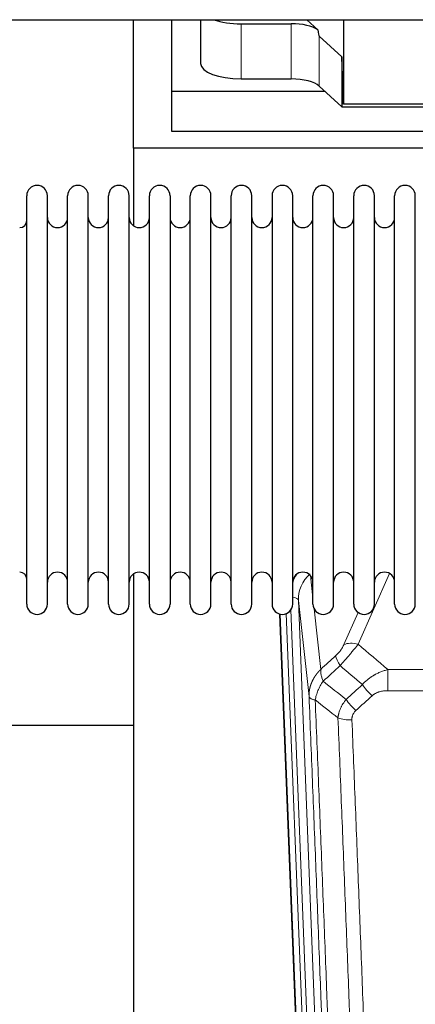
# Model space of a CAD drawing. Header units: inches. Extents: x 0 to 23760, y -13 to 16800.
# Tile 25 of 204: x 4461 to 4656, y 6693 to 7180. Entities that reach past the tile are written whole.
import ezdxf

# ---------------------------------------------------------------- set-up
doc = ezdxf.new("R2010")
doc.units = ezdxf.units.IN
doc.layers.add('254', color=7, linetype='Continuous', true_color=0xffffff)

msp = doc.modelspace()

# ---------------------------------------------------------------- linework, layer by layer
at = {"layer": '254', "color": 2, "linetype": 'Continuous', "lineweight": 25}
for p, q in [((4113.855, 7179.632), (6539.348, 7179.632)), ((4516.723, 7116.087), (4516.723, 7179.632)), ((4535.723, 7144.201), (4535.723, 7179.632)), ((4549.934, 7179.631), (4549.934, 7158.034)), ((4569.934, 7177.635), (4594.768, 7177.635)), ((4607.897, 7174.671), (4602.525, 7179.632)), ((4620.657, 7179.632), (4620.657, 7137.875)), ((4619.736, 7161.334), (4608.626, 7171.501)), ((4619.736, 7161.334), (4619.736, 7136.572)), ((4620.657, 7137.875), (4619.736, 7161.334)), ((4569.934, 7150.38), (4594.768, 7150.38)), ((4535.723, 7124.398), (4535.723, 7144.201)), ((4611.483, 7144.201), (4535.723, 7144.201)), ((4608.626, 7146.837), (4619.736, 7136.572)), ((4619.736, 7136.572), (4711.672, 7136.572)), ((4710.692, 7137.875), (4620.657, 7137.875)), ((4965.723, 7124.398), (4535.723, 7124.398)), ((4516.723, 7116.087), (4516.723, 7077.842)), ((5004.723, 7116.087), (4516.723, 7116.087)), ((4464.063, 7081.237), (4464.063, 7092.638)), ((4474.263, 7081.237), (4474.263, 7092.638)), ((4484.263, 7081.237), (4484.263, 7092.638)), ((4494.463, 7081.237), (4494.463, 7092.638)), ((4504.463, 7081.237), (4504.463, 7092.638)), ((4514.663, 7081.237), (4514.663, 7092.638)), ((4524.663, 7081.237), (4524.663, 7092.638)), ((4534.863, 7092.638), (4534.863, 7081.237)), ((4544.863, 7081.237), (4544.863, 7092.638)), ((4555.063, 7081.237), (4555.063, 7092.638)), ((4565.063, 6890.838), (4565.063, 7092.638)), ((4575.263, 6890.838), (4575.263, 7092.638)), ((4585.263, 7092.638), (4585.263, 6890.838)), ((4595.463, 6890.838), (4595.463, 7092.638)), ((4605.463, 6890.838), (4605.463, 7092.638)), ((4615.663, 6890.838), (4615.663, 7092.638)), ((4625.663, 6890.838), (4625.663, 7092.638)), ((4635.863, 6890.838), (4635.863, 7092.638)), ((4645.863, 6890.838), (4645.863, 7092.638)), ((4656.063, 6890.838), (4656.063, 7092.638)), ((4464.063, 6890.838), (4464.063, 7081.237)), ((4474.263, 6890.838), (4474.263, 7081.237)), ((4484.263, 6890.838), (4484.263, 7081.237)), ((4494.463, 6890.838), (4494.463, 7081.237)), ((4504.463, 6890.838), (4504.463, 7081.237)), ((4514.663, 6890.838), (4514.663, 7081.237)), ((4524.663, 6890.838), (4524.663, 7081.237)), ((4534.863, 7081.237), (4534.863, 6890.838)), ((4544.863, 6890.838), (4544.863, 7081.237)), ((4555.063, 6890.838), (4555.063, 7081.237)), ((4516.723, 6905.629), (4516.723, 6678.828)), ((4601.659, 6566.534), (4589.086, 6885.897)), ((4516.756, 6830.863), (4444.774, 6830.863))]:
    msp.add_line(p, q, dxfattribs=at)
at = {"layer": '254', "color": 110, "linetype": 'Continuous', "lineweight": 13}
for p, q in [((4569.934, 7177.635), (4569.934, 7150.38)), ((4594.768, 7177.635), (4594.768, 7150.38)), ((4608.626, 7171.501), (4608.626, 7146.837)), ((4643.23, 6905.992), (4627.85, 6870.961)), ((4604.235, 6904.869), (4605.463, 6893.782)), ((4598.299, 6892.615), (4611.365, 6560.722)), ((4603.547, 6845.209), (4598.299, 6892.615)), ((4602.032, 6563.276), (4589.333, 6885.839)), ((4592.269, 6886.107), (4605.026, 6562.056)), ((4594.555, 6887.931), (4607.373, 6562.348)), ((4606.052, 6888.458), (4609.362, 6858.561)), ((4620.788, 6870.811), (4627.769, 6886.709)), ((4642.477, 6858.441), (4875.649, 6858.441)), ((4642.477, 6848.01), (4642.477, 6858.441)), ((4875.649, 6848.01), (4642.477, 6848.01))]:
    msp.add_line(p, q, dxfattribs=at)
at = {"layer": '254', "color": 2, "linetype": 'Continuous', "lineweight": 25}
for centre, radius, start, end in [((4469.163, 7092.638), 5.1, 0, 180), ((4489.363, 7092.638), 5.1, 0, 180), ((4509.563, 7092.638), 5.1, 0, 180), ((4529.763, 7092.638), 5.1, 0, 180), ((4549.963, 7092.638), 5.1, 0, 180), ((4570.163, 7092.638), 5.1, 0, 180), ((4590.363, 7092.638), 5.1, 0, 180), ((4610.563, 7092.638), 5.1, 0, 180), ((4630.763, 7092.638), 5.1, 0, 180), ((4650.963, 7092.638), 5.1, 0, 180), ((4460.563, 7080.388), 3.5, 270, 0), ((4479.263, 7081.888), 5, 180, 0), ((4499.463, 7081.888), 5, 180, 0), ((4519.663, 7081.888), 5, 180, 0), ((4539.863, 7081.888), 5, 180, 0), ((4560.063, 7081.888), 5, 180, 0), ((4580.263, 7081.888), 5, 180, 0), ((4600.463, 7081.888), 5, 180, 0), ((4620.663, 7081.888), 5, 180, 0), ((4640.863, 7081.888), 5, 180, 0), ((4460.563, 6903.088), 3.5, 0, 90), ((4479.263, 6901.588), 5, 0, 180), ((4499.463, 6901.588), 5, 0, 180), ((4519.663, 6901.588), 5, 0, 180), ((4539.863, 6901.588), 5, 0, 180), ((4560.063, 6901.588), 5, 0, 180), ((4580.263, 6901.588), 5, 0, 180), ((4600.463, 6901.588), 5, 0, 180), ((4620.663, 6901.588), 5, 0, 180), ((4640.863, 6901.588), 5, 0, 180), ((4469.163, 6890.838), 5.1, 180, 0), ((4489.363, 6890.838), 5.1, 180, 0), ((4509.563, 6890.838), 5.1, 180, 0), ((4529.763, 6890.838), 5.1, 180, 0), ((4549.963, 6890.838), 5.1, 180, 0), ((4570.163, 6890.838), 5.1, 180, 0), ((4590.363, 6890.838), 5.1, 180, 0), ((4610.563, 6890.838), 5.1, 180, 0), ((4630.763, 6890.838), 5.1, 180, 0), ((4650.963, 6890.838), 5.1, 180, 0)]:
    msp.add_arc(centre, radius, start, end, dxfattribs=at)
for centre, major_axis, ratio, start_param, end_param in [((4569.934, 7185.288), (-20, 0), 0.3826834, 0.8317107, 1.5707963), ((4594.768, 7171.895), (15, 0), 0.3826834, 0.5047652, 1.5707963), ((4594.768, 7583.109), (13.933, -411.641), 0.0134983, 6.1578935, 6.2699677), ((4569.934, 7158.034), (-20, 0), 0.3826834, 0.0000123, 1.5707963), ((4594.768, 7144.64), (15, 0), 0.3826834, 0.392691, 1.5707963)]:
    msp.add_ellipse(centre, major_axis=major_axis, ratio=ratio, start_param=start_param, end_param=end_param, dxfattribs=at)
at = {"layer": '254', "color": 110, "linetype": 'Continuous', "lineweight": 13}
for centre, major_axis, ratio, start_param, end_param in [((4618.326, 6894.961), (24.034, -0.11), 0.8859493, 2.6223803, 2.8322909), ((4618.326, 6893.114), (20.033, -0.591), 0.8872905, 2.3837407, 3.2028538), ((4594.307, 6892.395), (3.997, 0.157), 0.4614673, 0.0341943, 1.2593116), ((4627.85, 6864.789), (-9.156, 4.02), 0.5833249, 4.9631119, 5.806783), ((4623.763, 6859.191), (6.719, -7.407), 0.3029797, 3.5431496, 4.2886573), ((4634.718, 6849.804), (6.736, -7.391), 0.3030979, 4.2875497, 5.03344), ((4626.709, 6842.512), (6.729, -7.397), 0.3051216, 4.2889758, 5.0360109), ((4624.737, 6837.918), (-9.992, -0.404), 0.431453, 0.7935197, 1.5533391)]:
    msp.add_ellipse(centre, major_axis=major_axis, ratio=ratio, start_param=start_param, end_param=end_param, dxfattribs=at)
for points, knots in [([(4620.788, 6870.811), (4620.763, 6870.753), (4620.737, 6870.696), (4620.684, 6870.58), (4620.657, 6870.521), (4620.574, 6870.345), (4620.517, 6870.228), (4620.338, 6869.873), (4620.209, 6869.633), (4620.001, 6869.271), (4619.929, 6869.149), (4619.818, 6868.966), (4619.761, 6868.873), (4619.703, 6868.781), (4619.663, 6868.719), (4619.644, 6868.688), (4619.464, 6868.41), (4619.297, 6868.165), (4618.946, 6867.679), (4618.762, 6867.438), (4618.522, 6867.139), (4618.449, 6867.05), (4618.375, 6866.961), (4618.326, 6866.901), (4618.301, 6866.872), (4618.175, 6866.724), (4618.074, 6866.608), (4617.767, 6866.265), (4617.559, 6866.044), (4617.135, 6865.617), (4616.92, 6865.411), (4616.701, 6865.213)], [0, 0, 0, 0, 0.03125, 0.03125, 0.0625, 0.0625, 0.125, 0.125, 0.25, 0.25, 0.3125, 0.3125, 0.34375, 0.359375, 0.359375, 0.375, 0.375, 0.5, 0.5, 0.625, 0.625, 0.65625, 0.671875, 0.671875, 0.6875, 0.6875, 0.75, 0.75, 0.875, 0.875, 1, 1, 1, 1]), ([(4618.955, 6860.381), (4619.338, 6860.819), (4620.109, 6861.703), (4620.884, 6862.603), (4621.468, 6863.283), (4621.663, 6863.511), (4621.907, 6863.797), (4621.956, 6863.854), (4622.054, 6863.969), (4622.2, 6864.14), (4622.345, 6864.311), (4622.83, 6864.882), (4623.213, 6865.335), (4623.972, 6866.238), (4624.348, 6866.688), (4624.812, 6867.246), (4624.905, 6867.358), (4625.09, 6867.58), (4625.365, 6867.912), (4625.635, 6868.24), (4626.169, 6868.889), (4626.517, 6869.314), (4627.026, 6869.941), (4627.194, 6870.148), (4627.443, 6870.455), (4627.525, 6870.557), (4627.688, 6870.76), (4627.769, 6870.861), (4627.85, 6870.961)], [0, 0, 0, 0, 0.125, 0.25, 0.25, 0.3125, 0.3125, 0.328125, 0.328125, 0.34375, 0.375, 0.375, 0.5, 0.5, 0.625, 0.625, 0.65625, 0.65625, 0.6875, 0.75, 0.75, 0.875, 0.875, 0.9375, 0.9375, 0.96875, 0.96875, 1, 1, 1, 1]), ([(4603.547, 6845.209), (4603.546, 6845.229), (4603.545, 6845.269), (4603.543, 6845.329), (4603.541, 6845.388), (4603.54, 6845.448), (4603.539, 6845.508), (4603.538, 6845.568), (4603.537, 6845.627), (4603.537, 6845.687), (4603.536, 6845.747), (4603.537, 6845.806), (4603.537, 6845.866), (4603.537, 6845.925), (4603.538, 6845.985), (4603.539, 6846.045), (4603.54, 6846.104), (4603.542, 6846.164), (4603.543, 6846.223), (4603.545, 6846.283), (4603.547, 6846.342), (4603.55, 6846.402), (4603.552, 6846.461), (4603.555, 6846.521), (4603.558, 6846.58), (4603.562, 6846.639), (4603.565, 6846.699), (4603.569, 6846.758), (4603.573, 6846.817), (4603.577, 6846.877), (4603.582, 6846.936), (4603.586, 6846.995), (4603.591, 6847.054), (4603.596, 6847.114), (4603.602, 6847.173), (4603.607, 6847.232), (4603.613, 6847.291), (4603.619, 6847.35), (4603.625, 6847.409), (4603.632, 6847.468), (4603.638, 6847.527), (4603.645, 6847.586), (4603.653, 6847.645), (4603.66, 6847.704), (4603.668, 6847.763), (4603.675, 6847.821), (4603.683, 6847.88), (4603.692, 6847.939), (4603.7, 6847.998), (4603.709, 6848.056), (4603.718, 6848.115), (4603.727, 6848.173), (4603.736, 6848.232), (4603.746, 6848.29), (4603.756, 6848.349), (4603.766, 6848.407), (4603.776, 6848.466), (4603.786, 6848.524), (4603.797, 6848.582), (4603.808, 6848.64), (4603.819, 6848.698), (4603.83, 6848.757), (4603.842, 6848.815), (4603.853, 6848.873), (4603.865, 6848.931), (4603.877, 6848.989), (4603.89, 6849.047), (4603.902, 6849.104), (4603.915, 6849.162), (4603.928, 6849.22), (4603.941, 6849.278), (4603.955, 6849.335), (4603.968, 6849.393), (4603.982, 6849.45), (4603.996, 6849.508), (4604.01, 6849.565), (4604.025, 6849.623), (4604.04, 6849.68), (4604.054, 6849.737), (4604.069, 6849.794), (4604.085, 6849.852), (4604.1, 6849.909), (4604.116, 6849.966), (4604.132, 6850.023), (4604.148, 6850.079), (4604.164, 6850.136), (4604.181, 6850.193), (4604.197, 6850.25), (4604.214, 6850.306), (4604.231, 6850.363), (4604.248, 6850.42), (4604.266, 6850.476), (4604.284, 6850.533), (4604.301, 6850.589), (4604.319, 6850.645), (4604.338, 6850.701), (4604.356, 6850.758), (4604.375, 6850.814), (4604.394, 6850.87), (4604.413, 6850.926), (4604.432, 6850.981), (4604.451, 6851.037), (4604.471, 6851.093), (4604.491, 6851.149), (4604.511, 6851.204), (4604.531, 6851.26), (4604.551, 6851.315), (4604.572, 6851.371), (4604.592, 6851.426), (4604.613, 6851.481), (4604.635, 6851.536), (4604.656, 6851.591), (4604.677, 6851.646), (4604.699, 6851.701), (4604.721, 6851.756), (4604.743, 6851.811), (4604.765, 6851.866), (4604.788, 6851.92), (4604.81, 6851.975), (4604.833, 6852.03), (4604.856, 6852.084), (4604.879, 6852.138), (4604.902, 6852.193), (4604.926, 6852.247), (4604.949, 6852.301), (4604.973, 6852.355), (4604.997, 6852.409), (4605.022, 6852.463), (4605.046, 6852.516), (4605.07, 6852.57), (4605.095, 6852.624), (4605.12, 6852.677), (4605.145, 6852.731), (4605.17, 6852.784), (4605.196, 6852.837), (4605.221, 6852.891), (4605.247, 6852.944), (4605.273, 6852.997), (4605.299, 6853.05), (4605.326, 6853.103), (4605.352, 6853.155), (4605.379, 6853.208), (4605.405, 6853.261), (4605.432, 6853.313), (4605.46, 6853.366), (4605.487, 6853.418), (4605.514, 6853.47), (4605.542, 6853.522), (4605.57, 6853.574), (4605.598, 6853.626), (4605.626, 6853.678), (4605.654, 6853.73), (4605.682, 6853.782), (4605.711, 6853.833), (4605.74, 6853.885), (4605.769, 6853.936), (4605.798, 6853.988), (4605.827, 6854.039), (4605.856, 6854.09), (4605.886, 6854.141), (4605.916, 6854.192), (4605.946, 6854.243), (4605.976, 6854.294), (4606.006, 6854.344), (4606.036, 6854.395), (4606.067, 6854.445), (4606.097, 6854.496), (4606.128, 6854.546), (4606.159, 6854.596), (4606.19, 6854.646), (4606.221, 6854.696), (4606.253, 6854.746), (4606.284, 6854.796), (4606.316, 6854.846), (4606.348, 6854.895), (4606.38, 6854.945), (4606.412, 6854.994), (4606.444, 6855.044), (4606.477, 6855.093), (4606.509, 6855.142), (4606.542, 6855.191), (4606.575, 6855.24), (4606.608, 6855.289), (4606.641, 6855.337), (4606.674, 6855.386), (4606.708, 6855.434), (4606.741, 6855.483), (4606.775, 6855.531), (4606.809, 6855.579), (4606.843, 6855.627), (4606.877, 6855.675), (4606.911, 6855.723), (4606.946, 6855.771), (4606.98, 6855.819), (4607.015, 6855.866), (4607.05, 6855.914), (4607.085, 6855.961), (4607.12, 6856.008), (4607.155, 6856.056), (4607.19, 6856.103), (4607.226, 6856.15), (4607.261, 6856.196), (4607.297, 6856.243), (4607.333, 6856.29), (4607.369, 6856.336), (4607.405, 6856.383), (4607.441, 6856.429), (4607.478, 6856.475), (4607.514, 6856.521), (4607.551, 6856.567), (4607.588, 6856.613), (4607.624, 6856.659), (4607.661, 6856.704), (4607.699, 6856.75), (4607.736, 6856.795), (4607.773, 6856.841), (4607.811, 6856.886), (4607.848, 6856.931), (4607.886, 6856.976), (4607.924, 6857.021), (4607.962, 6857.066), (4608, 6857.11), (4608.038, 6857.155), (4608.077, 6857.199), (4608.115, 6857.244), (4608.154, 6857.288), (4608.192, 6857.332), (4608.231, 6857.376), (4608.27, 6857.42), (4608.309, 6857.463), (4608.348, 6857.507), (4608.387, 6857.551), (4608.427, 6857.594), (4608.466, 6857.637), (4608.506, 6857.681), (4608.546, 6857.724), (4608.585, 6857.767), (4608.625, 6857.809), (4608.665, 6857.852), (4608.705, 6857.895), (4608.746, 6857.937), (4608.786, 6857.98), (4608.826, 6858.022), (4608.867, 6858.064), (4608.908, 6858.106), (4608.948, 6858.148), (4608.989, 6858.19), (4609.03, 6858.232), (4609.071, 6858.273), (4609.113, 6858.315), (4609.154, 6858.356), (4609.195, 6858.397), (4609.237, 6858.438), (4609.278, 6858.479), (4609.32, 6858.52), (4609.348, 6858.547), (4609.362, 6858.561)], [0, 0, 0, 0, 0.0042303, 0.0084583, 0.0126838, 0.016907, 0.0211277, 0.0253461, 0.0295621, 0.0337757, 0.037987, 0.0421959, 0.0464023, 0.0506064, 0.0548082, 0.0590075, 0.0632045, 0.0673991, 0.0715913, 0.0757811, 0.0799686, 0.0841537, 0.0883364, 0.0925167, 0.0966947, 0.1008703, 0.1050435, 0.1092144, 0.1133829, 0.117549, 0.1217128, 0.1258741, 0.1300332, 0.1341898, 0.1383441, 0.1424961, 0.1466456, 0.1507929, 0.1549377, 0.1590802, 0.1632203, 0.1673581, 0.1714935, 0.1756266, 0.1797573, 0.1838856, 0.1880116, 0.1921352, 0.1962565, 0.2003755, 0.204492, 0.2086063, 0.2127182, 0.2168277, 0.2209349, 0.2250397, 0.2291422, 0.2332423, 0.2373401, 0.2414356, 0.2455287, 0.2496195, 0.2537079, 0.257794, 0.2618777, 0.2659591, 0.2700382, 0.2741149, 0.2781893, 0.2822614, 0.2863311, 0.2903985, 0.2944635, 0.2985262, 0.3025866, 0.3066447, 0.3107004, 0.3147538, 0.3188048, 0.3228536, 0.3269, 0.3309441, 0.3349858, 0.3390253, 0.3430624, 0.3470972, 0.3511296, 0.3551598, 0.3591876, 0.3632131, 0.3672363, 0.3712571, 0.3752757, 0.3792919, 0.3833058, 0.3873174, 0.3913267, 0.3953337, 0.3993384, 0.4033407, 0.4073408, 0.4113385, 0.4153339, 0.419327, 0.4233179, 0.4273064, 0.4312926, 0.4352765, 0.4392581, 0.4432373, 0.4472143, 0.451189, 0.4551614, 0.4591315, 0.4630993, 0.4670648, 0.471028, 0.4749889, 0.4789475, 0.4829038, 0.4868578, 0.4908095, 0.494759, 0.4987061, 0.502651, 0.5065936, 0.5105338, 0.5144718, 0.5184076, 0.522341, 0.5262721, 0.530201, 0.5341276, 0.5380519, 0.5419739, 0.5458936, 0.5498111, 0.5537262, 0.5576392, 0.5615498, 0.5654581, 0.5693642, 0.573268, 0.5771696, 0.5810688, 0.5849658, 0.5888606, 0.592753, 0.5966432, 0.6005311, 0.6044168, 0.6083002, 0.6121813, 0.6160602, 0.6199368, 0.6238111, 0.6276832, 0.6315531, 0.6354206, 0.6392859, 0.643149, 0.6470098, 0.6508684, 0.6547247, 0.6585787, 0.6624305, 0.66628, 0.6701273, 0.6739724, 0.6778152, 0.6816557, 0.685494, 0.6893301, 0.6931639, 0.6969955, 0.7008248, 0.7046519, 0.7084768, 0.7122994, 0.7161198, 0.7199379, 0.7237539, 0.7275675, 0.731379, 0.7351882, 0.7389952, 0.7427999, 0.7466024, 0.7504027, 0.7542008, 0.7579966, 0.7617902, 0.7655816, 0.7693708, 0.7731577, 0.7769424, 0.7807249, 0.7845052, 0.7882833, 0.7920591, 0.7958327, 0.7996042, 0.8033734, 0.8071403, 0.8109051, 0.8146677, 0.818428, 0.8221862, 0.8259421, 0.8296958, 0.8334474, 0.8371967, 0.8409438, 0.8446887, 0.8484314, 0.8521719, 0.8559102, 0.8596463, 0.8633802, 0.867112, 0.8708415, 0.8745688, 0.8782939, 0.8820169, 0.8857376, 0.8894562, 0.8931726, 0.8968867, 0.9005987, 0.9043086, 0.9080162, 0.9117216, 0.9154249, 0.919126, 0.9228249, 0.9265216, 0.9302161, 0.9339085, 0.9375987, 0.9412867, 0.9449725, 0.9486562, 0.9523377, 0.956017, 0.9596942, 0.9633691, 0.967042, 0.9707126, 0.9743811, 0.9780474, 0.9817116, 0.9853736, 0.9890334, 0.9926911, 0.9963466, 1, 1, 1, 1]), ([(4610.467, 6852.675), (4610.361, 6852.958), (4610.26, 6853.24), (4610.073, 6853.797), (4609.986, 6854.073), (4609.827, 6854.615), (4609.754, 6854.883), (4609.625, 6855.406), (4609.569, 6855.663), (4609.472, 6856.164), (4609.432, 6856.408), (4609.37, 6856.882), (4609.347, 6857.112), (4609.306, 6857.777), (4609.315, 6858.189), (4609.362, 6858.561)], [0, 0, 0, 0, 0.125, 0.125, 0.25, 0.25, 0.375, 0.375, 0.5, 0.5, 0.625, 0.625, 0.75, 0.75, 1, 1, 1, 1]), ([(4629.901, 6850.99), (4630.101, 6851.219), (4630.306, 6851.444), (4630.623, 6851.776), (4630.73, 6851.885), (4630.947, 6852.102), (4631.056, 6852.21), (4631.609, 6852.741), (4632.07, 6853.147), (4633.027, 6853.925), (4633.523, 6854.296), (4634.165, 6854.739), (4634.295, 6854.826), (4634.49, 6854.955), (4634.556, 6854.998), (4634.688, 6855.083), (4634.753, 6855.126), (4635.084, 6855.335), (4635.419, 6855.539), (4635.759, 6855.735), (4635.895, 6855.812), (4635.964, 6855.851), (4636.169, 6855.965), (4636.307, 6856.04), (4636.72, 6856.261), (4636.998, 6856.403), (4637.835, 6856.812), (4638.4, 6857.063), (4639.543, 6857.525), (4640.121, 6857.736), (4641.29, 6858.118), (4641.88, 6858.289), (4642.477, 6858.441)], [0, 0, 0, 0, 0.0625, 0.0625, 0.09375, 0.09375, 0.125, 0.125, 0.25, 0.25, 0.375, 0.375, 0.40625, 0.40625, 0.421875, 0.421875, 0.4375, 0.4375, 0.5, 0.515625, 0.515625, 0.53125, 0.53125, 0.5625, 0.5625, 0.625, 0.625, 0.75, 0.75, 0.875, 0.875, 1, 1, 1, 1]), ([(4606.602, 6843.429), (4606.731, 6844.173), (4606.91, 6844.936), (4607.366, 6846.481), (4607.644, 6847.262), (4608.132, 6848.436), (4608.306, 6848.827), (4608.678, 6849.608), (4608.876, 6849.998), (4609.502, 6851.16), (4609.964, 6851.926), (4610.467, 6852.675)], [0, 0, 0, 0, 0.25, 0.25, 0.5, 0.5, 0.625, 0.625, 0.75, 0.75, 1, 1, 1, 1]), ([(4634.718, 6845.534), (4634.844, 6845.649), (4634.973, 6845.76), (4635.175, 6845.919), (4635.243, 6845.971), (4635.381, 6846.073), (4635.451, 6846.122), (4635.803, 6846.364), (4636.097, 6846.54), (4636.708, 6846.858), (4637.024, 6847.001), (4637.431, 6847.161), (4637.513, 6847.193), (4637.678, 6847.253), (4637.76, 6847.282), (4638.009, 6847.366), (4638.175, 6847.418), (4638.676, 6847.562), (4639.013, 6847.644), (4639.693, 6847.781), (4640.035, 6847.837), (4640.725, 6847.925), (4641.072, 6847.957), (4641.771, 6847.999), (4642.123, 6848.01), (4642.477, 6848.01)], [0, 0, 0, 0, 0.0625, 0.0625, 0.09375, 0.09375, 0.125, 0.125, 0.25, 0.25, 0.375, 0.375, 0.40625, 0.40625, 0.4375, 0.4375, 0.5, 0.5, 0.625, 0.625, 0.75, 0.75, 0.875, 0.875, 1, 1, 1, 1]), ([(4615.742, 6522.541), (4615.297, 6535.388), (4614.391, 6561.239), (4612.985, 6600.483), (4612.015, 6626.957), (4611.46, 6641.936), (4611.398, 6643.602), (4611.274, 6646.935), (4611.088, 6651.939), (4610.652, 6663.638), (4610.273, 6673.707), (4609.955, 6682.12), (4609.891, 6683.804), (4609.764, 6687.174), (4609.572, 6692.232), (4609.122, 6704.055), (4608.731, 6714.228), (4607.945, 6734.623), (4606.882, 6761.951), (4605.241, 6803.345), (4604.117, 6831.21), (4603.547, 6845.209)], [0, 0, 0, 0, 0.125, 0.25, 0.375, 0.375, 0.390625, 0.390625, 0.40625, 0.4375, 0.5, 0.5, 0.515625, 0.515625, 0.53125, 0.5625, 0.625, 0.625, 0.75, 0.875, 1, 1, 1, 1]), ([(4603.547, 6845.209), (4603.577, 6845.005), (4603.667, 6844.81), (4603.889, 6844.536), (4603.978, 6844.447), (4604.184, 6844.278), (4604.301, 6844.197), (4604.563, 6844.044), (4604.707, 6843.972), (4605.021, 6843.836), (4605.191, 6843.773), (4605.555, 6843.656), (4605.749, 6843.603), (4606.16, 6843.508), (4606.376, 6843.465), (4606.602, 6843.429)], [0, 0, 0, 0, 0.25, 0.25, 0.375, 0.375, 0.5, 0.5, 0.625, 0.625, 0.75, 0.75, 0.875, 0.875, 1, 1, 1, 1]), ([(4606.602, 6843.429), (4607.174, 6829.376), (4608.301, 6801.405), (4609.947, 6759.854), (4611.013, 6732.422), (4611.801, 6711.95), (4612.193, 6701.739), (4612.644, 6689.87), (4612.836, 6684.793), (4612.964, 6681.41), (4613.028, 6679.72), (4613.347, 6671.274), (4613.727, 6661.167), (4614.165, 6649.424), (4614.351, 6644.401), (4614.475, 6641.055), (4614.537, 6639.383), (4615.094, 6624.347), (4616.066, 6597.772), (4617.477, 6558.378), (4618.385, 6532.429), (4618.831, 6519.533)], [0, 0, 0, 0, 0.125, 0.25, 0.375, 0.375, 0.4375, 0.46875, 0.484375, 0.484375, 0.5, 0.5, 0.5625, 0.59375, 0.609375, 0.609375, 0.625, 0.625, 0.75, 0.875, 1, 1, 1, 1]), ([(4617.854, 6834.562), (4617.89, 6834.955), (4617.944, 6835.35), (4618.032, 6835.844), (4618.051, 6835.943), (4618.09, 6836.141), (4618.111, 6836.24), (4618.177, 6836.537), (4618.225, 6836.735), (4618.381, 6837.326), (4618.623, 6838.11), (4618.931, 6838.886), (4619.187, 6839.465), (4619.298, 6839.705), (4619.417, 6839.945), (4619.465, 6840.041), (4619.489, 6840.089), (4619.563, 6840.233), (4619.612, 6840.328), (4619.867, 6840.802), (4620.085, 6841.176), (4620.55, 6841.911), (4621.044, 6842.635), (4621.596, 6843.335), (4621.887, 6843.679)], [0, 0, 0, 0, 0.125, 0.125, 0.15625, 0.15625, 0.1875, 0.1875, 0.25, 0.25, 0.375, 0.5, 0.5, 0.5625, 0.578125, 0.578125, 0.59375, 0.59375, 0.625, 0.625, 0.75, 0.75, 0.875, 1, 1, 1, 1]), ([(4624.737, 6833.601), (4624.729, 6833.814), (4624.731, 6834.027), (4624.748, 6834.294), (4624.752, 6834.347), (4624.762, 6834.453), (4624.768, 6834.506), (4624.787, 6834.665), (4624.802, 6834.771), (4624.858, 6835.085), (4624.906, 6835.291), (4625.027, 6835.698), (4625.099, 6835.899), (4625.225, 6836.195), (4625.27, 6836.293), (4625.342, 6836.439), (4625.367, 6836.488), (4625.418, 6836.584), (4625.444, 6836.632), (4625.579, 6836.869), (4625.697, 6837.051), (4625.953, 6837.404), (4626.091, 6837.575), (4626.386, 6837.903), (4626.543, 6838.061), (4626.709, 6838.213)], [0, 0, 0, 0, 0.125, 0.125, 0.15625, 0.15625, 0.1875, 0.1875, 0.25, 0.25, 0.375, 0.375, 0.5, 0.5, 0.5625, 0.5625, 0.59375, 0.59375, 0.625, 0.625, 0.75, 0.75, 0.875, 0.875, 1, 1, 1, 1]), ([(4629.828, 6515.964), (4629.39, 6528.661), (4628.498, 6554.207), (4627.577, 6580.053), (4626.874, 6599.552), (4626.637, 6606.07), (4626.161, 6619.144), (4625.921, 6625.7), (4625.194, 6645.424), (4624.703, 6658.644), (4624.078, 6675.258), (4623.953, 6678.585), (4623.701, 6685.247), (4623.322, 6695.253), (4622.939, 6705.295), (4622.168, 6725.427), (4621.124, 6752.401), (4619.514, 6793.253), (4618.412, 6820.749), (4617.854, 6834.562)], [0, 0, 0, 0, 0.125, 0.25, 0.25, 0.3125, 0.3125, 0.375, 0.375, 0.5, 0.5, 0.53125, 0.53125, 0.5625, 0.625, 0.625, 0.75, 0.875, 1, 1, 1, 1]), ([(4624.737, 6833.601), (4625.295, 6819.77), (4626.395, 6792.24), (4628.003, 6751.336), (4629.045, 6724.328), (4629.816, 6704.169), (4630.199, 6694.115), (4630.577, 6684.097), (4630.828, 6677.426), (4630.953, 6674.095), (4631.577, 6657.46), (4632.068, 6644.223), (4632.794, 6624.473), (4633.033, 6617.909), (4633.509, 6604.818), (4633.745, 6598.292), (4634.447, 6578.769), (4635.368, 6552.889), (4636.258, 6527.311), (4636.696, 6514.598)], [0, 0, 0, 0, 0.125, 0.25, 0.375, 0.375, 0.4375, 0.46875, 0.46875, 0.5, 0.5, 0.625, 0.625, 0.6875, 0.6875, 0.75, 0.75, 0.875, 1, 1, 1, 1])]:
    msp.add_open_spline(points, degree=3, knots=knots, dxfattribs=at)
for points in [[(4627.85, 6870.961), (4632.729, 6866.79), (4637.604, 6862.617), (4642.477, 6858.441)], [(4609.362, 6858.561), (4611.808, 6860.776), (4614.255, 6862.994), (4616.701, 6865.213)], [(4618.955, 6860.381), (4616.126, 6857.81), (4613.297, 6855.241), (4610.467, 6852.675)], [(4629.901, 6850.99), (4626.254, 6854.122), (4622.605, 6857.252), (4618.955, 6860.381)], [(4610.467, 6852.675), (4614.272, 6849.672), (4618.079, 6846.673), (4621.887, 6843.679)], [(4621.887, 6843.679), (4624.558, 6846.114), (4627.23, 6848.551), (4629.901, 6850.99)], [(4617.854, 6834.562), (4614.102, 6837.513), (4610.351, 6840.469), (4606.602, 6843.429)], [(4634.718, 6845.534), (4632.049, 6843.092), (4629.379, 6840.651), (4626.709, 6838.213)]]:
    msp.add_open_spline(points, degree=3, dxfattribs=at)

doc.saveas('drawing.dxf')
